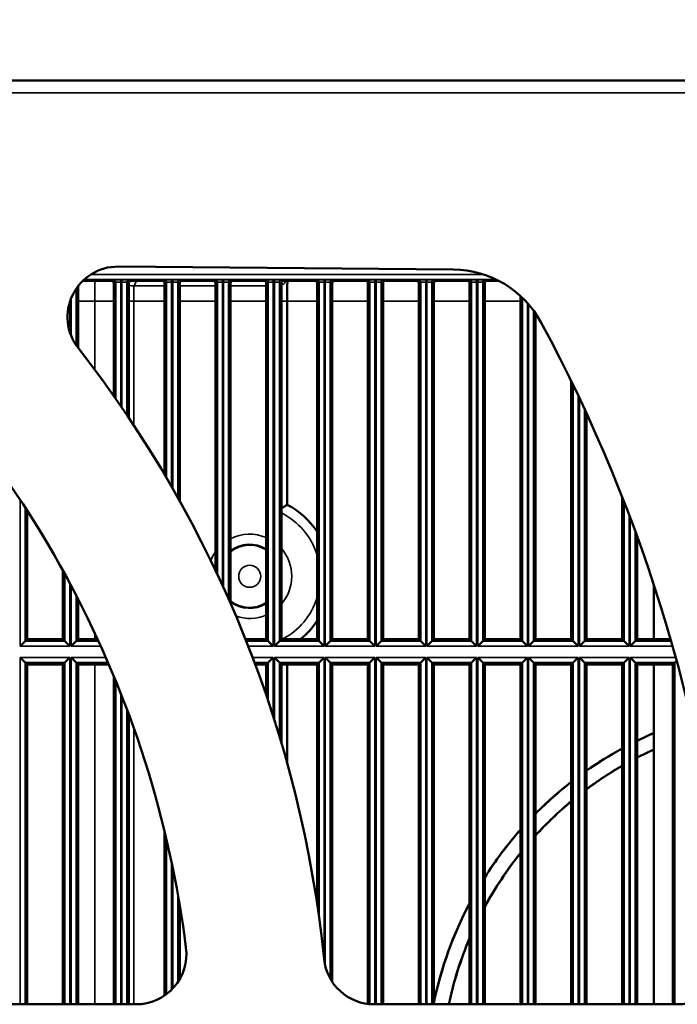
# Model space of a CAD drawing. Header units: inches. Extents: x 0 to 234, y 0 to 165.
# Tile 29 of 85: x 70.38 to 75.52, y 73.08 to 80.78. Entities that reach past the tile are written whole.
import ezdxf

# ---------------------------------------------------------------- set-up
doc = ezdxf.new("R2010")
doc.units = ezdxf.units.IN
doc.header["$LTSCALE"] = 10
doc.header["$MEASUREMENT"] = 0
for name, color, linetype, lineweight in [('Dimension (ANSI)', 7, 'Continuous', 25), ('Visible (ANSI)', 7, 'Continuous', 50), ('Visible Narrow (ANSI)', 7, 'Continuous', 35)]:
    doc.layers.add(name, color=color, linetype=linetype, lineweight=lineweight)
doc.styles.add('Note Text (ANSI)', font='arial.ttf')
doc.dimstyles.new('Default (ANSI)', dxfattribs={"dimscale": 10, "dimtxt": 0.12, "dimasz": 0.098425, "dimexe": 0.125, "dimexo": 0.0625, "dimgap": 0.031496, "dimtad": 0, "dimtih": 1, "dimtoh": 1, "dimrnd": 1e-08, "dimzin": 4, "dimdsep": 46, "dimtxsty": 'Note Text (ANSI)', "dimcen": 0.09, "dimdle": 0.393701, "dimclrd": 256, "dimclre": 256, "dimclrt": 256, "dimadec": 0, "dimazin": 1, "dimtfac": 1, "dimtofl": 0, "dimtmove": 0, "dimatfit": 3, "dimfxl": 1, "dimtolj": 1, "dimtzin": 4, "dimlwd": -1, "dimlwe": -1, "dimarcsym": 0})

# ---------------------------------------------------------------- blocks, each defined once
blk = doc.blocks.new('*D11')
at = {"layer": 'Defpoints', "color": 0, "transparency": 16777216}
for p in [(83.2028, 84.081), (43.8328, 80.144), (83.2028, 80.144)]:
    blk.add_point(p, dxfattribs=at)
at = {"layer": 'Dimension (ANSI)', "transparency": 16777216}
for p, q in [((43.8328, 80.769), (43.8328, 85.331)), ((83.2028, 80.769), (83.2028, 85.331)), ((44.817, 84.081), (57.458, 84.081)), ((82.2186, 84.081), (61.7968, 84.081))]:
    blk.add_line(p, q, dxfattribs=at)
for points in [[(44.817, 84.245), (44.817, 83.9169), (43.8328, 84.081)], [(82.2186, 84.245), (82.2186, 83.9169), (83.2028, 84.081)]]:
    blk.add_solid(points, dxfattribs=at)
at = {"layer": 'Dimension (ANSI)', "transparency": 16777216, "insert": (57.773, 84.6941), "char_height": 1.2, "attachment_point": 1, "style": 'Note Text (ANSI)'}
blk.add_mtext('\\A1;\\fArial|b0|i0;39.4"', dxfattribs=at)

msp = doc.modelspace()

# ---------------------------------------------------------------- linework, layer by layer
at = {"layer": 'Visible (ANSI)'}
for p, q in [((83.0454, 80.3014), (43.9902, 80.3014)), ((71.1514, 78.8451), (73.7726, 78.8222)), ((70.8366, 78.2105), (70.8366, 78.6923)), ((70.8741, 78.7342), (71.0964, 78.7342)), ((71.1161, 78.7145), (71.1161, 77.8339)), ((71.2342, 77.6619), (71.2342, 78.7145)), ((71.2539, 78.7342), (71.4941, 78.7342)), ((71.5137, 78.7145), (71.5137, 77.2187)), ((71.6319, 77.0131), (71.6319, 78.7145)), ((71.6516, 78.7342), (71.8917, 78.7342)), ((71.9114, 78.7145), (71.9114, 76.471)), ((72.0295, 76.212), (72.0295, 78.7145)), ((72.0492, 78.7342), (72.2893, 78.7342)), ((72.309, 78.7145), (72.309, 75.9314)), ((72.4272, 75.9314), (72.4272, 78.7145)), ((72.4468, 78.7342), (72.687, 78.7342)), ((72.7067, 78.7145), (72.7067, 75.9314)), ((72.8248, 75.9314), (72.8248, 78.7145)), ((72.8445, 78.7342), (73.0846, 78.7342)), ((73.1043, 78.7145), (73.1043, 75.9314)), ((73.2224, 75.9314), (73.2224, 78.7145)), ((73.2421, 78.7342), (73.4822, 78.7342)), ((73.5019, 78.7145), (73.5019, 75.9314)), ((73.6201, 75.9314), (73.6201, 78.7145)), ((73.6398, 78.7342), (73.8799, 78.7342)), ((73.8996, 78.7145), (73.8996, 75.9314)), ((74.0177, 75.9314), (74.0177, 78.7145)), ((74.0374, 78.7342), (74.1276, 78.7342)), ((74.2972, 78.6158), (74.2972, 75.9314)), ((72.4733, 76.9835), (72.4733, 78.5753)), ((74.4153, 75.9314), (74.4153, 78.4799)), ((74.6948, 77.9501), (74.6948, 75.9314)), ((74.813, 75.9314), (74.813, 77.7014)), ((75.0925, 77.0476), (75.0925, 75.9314)), ((70.439, 75.9314), (70.439, 76.9365)), ((75.2106, 75.9314), (75.2106, 76.7356)), ((70.7185, 76.4684), (70.7185, 75.9314)), ((75.3406, 76.3592), (75.3406, 75.9314)), ((70.8366, 75.9314), (70.8366, 76.2469)), ((70.4238, 75.9162), (70.3845, 75.8769)), ((70.4238, 75.9162), (70.439, 75.9314)), ((70.7185, 75.9314), (70.439, 75.9314)), ((70.7185, 75.9314), (70.7336, 75.9162)), ((70.773, 75.8769), (70.7336, 75.9162)), ((70.8214, 75.9162), (70.7821, 75.8769)), ((70.8214, 75.9162), (70.8366, 75.9314)), ((70.9903, 75.9314), (70.8366, 75.9314)), ((72.309, 75.9314), (72.1469, 75.9314)), ((72.309, 75.9314), (72.3242, 75.9162)), ((72.3635, 75.8769), (72.3242, 75.9162)), ((72.412, 75.9162), (72.3726, 75.8769)), ((72.412, 75.9162), (72.4272, 75.9314)), ((72.7067, 75.9314), (72.4272, 75.9314)), ((72.7067, 75.9314), (72.7218, 75.9162)), ((72.7612, 75.8769), (72.7218, 75.9162)), ((72.8096, 75.9162), (72.7703, 75.8769)), ((72.8096, 75.9162), (72.8248, 75.9314)), ((73.1043, 75.9314), (72.8248, 75.9314)), ((73.1043, 75.9314), (73.1195, 75.9162)), ((73.1588, 75.8769), (73.1195, 75.9162)), ((73.2073, 75.9162), (73.1679, 75.8769)), ((73.2073, 75.9162), (73.2224, 75.9314)), ((73.5019, 75.9314), (73.2224, 75.9314)), ((73.5019, 75.9314), (73.5171, 75.9162)), ((73.5564, 75.8769), (73.5171, 75.9162)), ((73.6049, 75.9162), (73.5656, 75.8769)), ((73.6049, 75.9162), (73.6201, 75.9314)), ((73.8996, 75.9314), (73.6201, 75.9314)), ((73.8996, 75.9314), (73.9147, 75.9162)), ((73.9541, 75.8769), (73.9147, 75.9162)), ((74.0025, 75.9162), (73.9632, 75.8769)), ((74.0025, 75.9162), (74.0177, 75.9314)), ((74.2972, 75.9314), (74.0177, 75.9314)), ((74.2972, 75.9314), (74.3124, 75.9162)), ((74.3517, 75.8769), (74.3124, 75.9162)), ((74.4002, 75.9162), (74.3608, 75.8769)), ((74.4002, 75.9162), (74.4153, 75.9314)), ((74.6948, 75.9314), (74.4153, 75.9314)), ((74.6948, 75.9314), (74.71, 75.9162)), ((74.7494, 75.8769), (74.71, 75.9162)), ((74.7978, 75.9162), (74.7585, 75.8769)), ((74.7978, 75.9162), (74.813, 75.9314)), ((75.0925, 75.9314), (74.813, 75.9314)), ((75.0925, 75.9314), (75.1077, 75.9162)), ((75.147, 75.8769), (75.1077, 75.9162)), ((75.1955, 75.9162), (75.1561, 75.8769)), ((75.1955, 75.9162), (75.2106, 75.9314)), ((75.4723, 75.9314), (75.2106, 75.9314)), ((70.3845, 75.789), (70.4238, 75.7497)), ((70.7336, 75.7497), (70.773, 75.789)), ((70.7821, 75.789), (70.8214, 75.7497)), ((72.3242, 75.7497), (72.3635, 75.789)), ((72.3726, 75.789), (72.412, 75.7497)), ((72.7218, 75.7497), (72.7612, 75.789)), ((72.7703, 75.789), (72.8096, 75.7497)), ((73.1195, 75.7497), (73.1588, 75.789)), ((73.1679, 75.789), (73.2073, 75.7497)), ((73.5171, 75.7497), (73.5564, 75.789)), ((73.5656, 75.789), (73.6049, 75.7497)), ((73.9147, 75.7497), (73.9541, 75.789)), ((73.9632, 75.789), (74.0025, 75.7497)), ((74.3124, 75.7497), (74.3517, 75.789)), ((74.3608, 75.789), (74.4002, 75.7497)), ((74.71, 75.7497), (74.7494, 75.789)), ((74.7585, 75.789), (74.7978, 75.7497)), ((75.1077, 75.7497), (75.147, 75.789)), ((75.1561, 75.789), (75.1955, 75.7497)), ((75.5053, 75.7497), (75.5193, 75.7637)), ((70.439, 75.7345), (70.4238, 75.7497)), ((70.439, 73.077), (70.439, 75.7345)), ((70.439, 75.7345), (70.7185, 75.7345)), ((70.7336, 75.7497), (70.7185, 75.7345)), ((70.7185, 75.7345), (70.7185, 73.077)), ((70.8366, 75.7345), (70.8214, 75.7497)), ((70.8366, 73.077), (70.8366, 75.7345)), ((70.8366, 75.7345), (71.078, 75.7345)), ((72.2229, 75.7345), (72.309, 75.7345)), ((72.3242, 75.7497), (72.309, 75.7345)), ((72.309, 75.7345), (72.309, 75.4937)), ((72.4272, 75.7345), (72.412, 75.7497)), ((72.4272, 75.1232), (72.4272, 75.7345)), ((72.4272, 75.7345), (72.7067, 75.7345)), ((72.4733, 74.962), (72.4733, 75.7345)), ((72.7218, 75.7497), (72.7067, 75.7345)), ((72.7067, 75.7345), (72.7067, 73.8626)), ((72.8248, 75.7345), (72.8096, 75.7497)), ((72.8248, 73.2528), (72.8248, 75.7345)), ((72.8248, 75.7345), (73.1043, 75.7345)), ((73.1195, 75.7497), (73.1043, 75.7345)), ((73.1043, 75.7345), (73.1043, 73.08)), ((73.2224, 75.7345), (73.2073, 75.7497)), ((73.2224, 73.077), (73.2224, 75.7345)), ((73.2224, 75.7345), (73.5019, 75.7345)), ((73.5171, 75.7497), (73.5019, 75.7345)), ((73.5019, 75.7345), (73.5019, 73.077)), ((73.6201, 75.7345), (73.6049, 75.7497)), ((73.6201, 73.077), (73.6201, 75.7345)), ((73.6201, 75.7345), (73.8996, 75.7345)), ((73.9147, 75.7497), (73.8996, 75.7345)), ((73.8996, 75.7345), (73.8996, 73.077)), ((74.0177, 75.7345), (74.0025, 75.7497)), ((74.0177, 73.077), (74.0177, 75.7345)), ((74.0177, 75.7345), (74.2972, 75.7345)), ((74.3124, 75.7497), (74.2972, 75.7345)), ((74.2972, 75.7345), (74.2972, 73.077)), ((74.4153, 75.7345), (74.4002, 75.7497)), ((74.4153, 73.077), (74.4153, 75.7345)), ((74.4153, 75.7345), (74.6948, 75.7345)), ((74.71, 75.7497), (74.6948, 75.7345)), ((74.6948, 75.7345), (74.6948, 73.077)), ((74.813, 75.7345), (74.7978, 75.7497)), ((74.813, 73.077), (74.813, 75.7345)), ((74.813, 75.7345), (75.0925, 75.7345)), ((75.1077, 75.7497), (75.0925, 75.7345)), ((75.0925, 75.7345), (75.0925, 73.077)), ((75.2106, 75.7345), (75.1955, 75.7497)), ((75.2106, 73.077), (75.2106, 75.7345)), ((75.2106, 75.7345), (75.4901, 75.7345)), ((75.3406, 75.7345), (75.3406, 73.077)), ((75.5053, 75.7497), (75.4901, 75.7345)), ((75.4901, 75.7345), (75.4901, 73.077)), ((71.1161, 75.6442), (71.1161, 73.077)), ((71.2342, 73.077), (71.2342, 75.3434)), ((71.5137, 74.4283), (71.5137, 73.1465)), ((71.6319, 73.2749), (71.6319, 73.853)), ((71.2904, 73.077), (68.901, 73.077)), ((75.5248, 73.077), (73.1527, 73.077))]:
    msp.add_line(p, q, dxfattribs=at)
for centre, radius, start, end in [((71.148, 78.4514), 0.3937, 89.5, 218.01664), ((73.7658, 78.0348), 0.7874, 28.4316, 89.5), ((63.5178, 72.4865), 8.2283, 7.21703, 48.75684), ((63.5178, 72.4865), 12.4409, 4.68625, 28.4316), ((63.5178, 72.4865), 9.2913, 5.83281, 38.01664), ((72.1792, 76.4235), 0.6325, 33.50118, 62.29362), ((72.1792, 76.4235), 0.6325, 308.92084, 326.49882), ((76.5099, 72.4865), 2.9528, 113.32836, 116.10572), ((76.5099, 72.4865), 2.9521, 113.33411, 116.11225), ((76.5099, 72.4865), 2.9528, 118.68797, 125.07831), ((76.5099, 72.4865), 2.9521, 118.69527, 125.08768), ((76.5099, 72.4865), 2.8353, 114.35569, 117.27439), ((76.5099, 72.4865), 2.8346, 114.36198, 117.28155), ((76.5099, 72.4865), 2.8353, 119.99469, 126.76226), ((76.5099, 72.4865), 2.8346, 120.00271, 126.77264), ((76.5099, 72.4865), 2.9528, 127.93056, 135.18304), ((76.5099, 72.4865), 2.9521, 127.94096, 135.19647), ((76.5099, 72.4865), 2.8353, 129.80402, 137.62418), ((76.5099, 72.4865), 2.8346, 129.81559, 137.6394), ((76.5099, 72.4865), 2.9528, 138.53607, 147.56803), ((76.5099, 72.4865), 2.9521, 138.55117, 147.58903), ((76.5099, 72.4865), 2.8353, 141.29789, 151.51999), ((76.5099, 72.4865), 2.8346, 141.31523, 151.54561), ((76.5099, 72.4865), 2.9528, 152.13354, 168.15193), ((76.5099, 72.4865), 2.9521, 152.15877, 168.21568), ((76.5099, 72.4865), 2.8353, 157.02146, 167.97826), ((76.5099, 72.4865), 2.8346, 157.05424, 167.9753), ((71.2904, 73.4707), 0.3937, 270, 7.21703), ((75.5248, 73.4707), 0.3937, 270, 4.68625), ((73.1527, 73.4707), 0.3937, 185.83281, 270)]:
    msp.add_arc(centre, radius, start, end, dxfattribs=at)
for centre, major_axis, ratio, start_param, end_param in [((71.0964, 78.7145), (0.0176, 0.0088), 0.999239, 5.819964, 7.390151), ((71.2539, 78.7145), (-0.0176, 0.0088), 0.999239, 5.176219, 6.746407), ((71.494, 78.7145), (0.0176, 0.0088), 0.999239, 5.819964, 7.390151), ((71.6516, 78.7145), (-0.0176, 0.0088), 0.999239, 5.176219, 6.746407), ((71.8917, 78.7145), (0.0176, 0.0088), 0.999239, 5.819964, 7.390151), ((72.0492, 78.7145), (-0.0176, 0.0088), 0.999239, 5.176219, 6.746407), ((72.2893, 78.7145), (0.0176, 0.0088), 0.999239, 5.819964, 7.390151), ((72.4469, 78.7145), (-0.0176, 0.0088), 0.999239, 5.176219, 6.746407), ((72.475, 78.5753), (0, 0.1969), 0.008727, 0.631308, 1.570796), ((72.687, 78.7145), (0.0176, 0.0088), 0.999239, 5.819964, 7.390151), ((72.8445, 78.7145), (-0.0176, 0.0088), 0.999239, 5.176219, 6.746407), ((73.0846, 78.7145), (0.0176, 0.0088), 0.999239, 5.819964, 7.390151), ((73.2421, 78.7145), (-0.0176, 0.0088), 0.999239, 5.176219, 6.746407), ((73.4822, 78.7145), (0.0176, 0.0088), 0.999239, 5.819964, 7.390151), ((73.6398, 78.7145), (-0.0176, 0.0088), 0.999239, 5.176219, 6.746407), ((73.8799, 78.7145), (0.0176, 0.0088), 0.999239, 5.819964, 7.390151), ((74.0374, 78.7145), (-0.0176, 0.0088), 0.999239, 5.176219, 6.746407)]:
    msp.add_ellipse(centre, major_axis=major_axis, ratio=ratio, start_param=start_param, end_param=end_param, dxfattribs=at)
msp.add_open_spline([(72.4272, 76.9549), (72.4292, 76.9562), (72.4313, 76.9575), (72.4417, 76.9641), (72.4494, 76.9689), (72.4614, 76.9763), (72.4659, 76.979), (72.4718, 76.9826), (72.4733, 76.9835), (72.4733, 76.9835)], degree=3, knots=[0.1002053, 0.1002053, 0.1002053, 0.1002053, 0.1203554, 0.1203554, 0.2043751, 0.2043751, 0.2769757, 0.2769757, 0.3447686, 0.3447686, 0.3447686, 0.3447686], dxfattribs=at)
at = {"layer": 'Visible Narrow (ANSI)'}
for p, q in [((43.9902, 80.203), (83.0454, 80.203)), ((74.0085, 78.7839), (70.9371, 78.7839)), ((70.8851, 78.7445), (74.1069, 78.7445)), ((71.1116, 78.7418), (71.0964, 78.7342)), ((71.1161, 78.7145), (71.1313, 78.7221)), ((71.1313, 78.7221), (71.1313, 77.8123)), ((71.1797, 78.7428), (71.1706, 78.7428)), ((71.1706, 78.7231), (71.1706, 78.7428)), ((71.1706, 77.7556), (71.1706, 78.7231)), ((71.1706, 78.7231), (71.1797, 78.7231)), ((71.1797, 78.7231), (71.1797, 78.7428)), ((71.1797, 78.7231), (71.1797, 77.7423)), ((71.2191, 77.6845), (71.2191, 78.7221)), ((71.2191, 78.7221), (71.2342, 78.7145)), ((71.2539, 78.7342), (71.2387, 78.7418)), ((71.2743, 78.6934), (71.2947, 78.7342)), ((71.5137, 78.6934), (71.2743, 78.6934)), ((71.5092, 78.7418), (71.4941, 78.7342)), ((71.5137, 78.7145), (71.5289, 78.7221)), ((71.5289, 78.7221), (71.5289, 77.193)), ((71.5774, 78.7428), (71.5683, 78.7428)), ((71.5683, 78.7231), (71.5683, 78.7428)), ((71.5683, 77.1253), (71.5683, 78.7231)), ((71.5683, 78.7231), (71.5774, 78.7231)), ((71.5774, 78.7231), (71.5774, 78.7428)), ((71.5774, 78.7231), (71.5774, 77.1095)), ((71.6167, 77.0402), (71.6167, 78.7221)), ((71.6167, 78.7221), (71.6319, 78.7145)), ((71.9114, 78.6934), (71.6319, 78.6934)), ((71.6516, 78.7342), (71.6364, 78.7418)), ((71.9069, 78.7418), (71.8917, 78.7342)), ((71.9114, 78.7145), (71.9266, 78.7221)), ((71.9266, 78.7221), (71.9266, 76.4389)), ((71.975, 78.7428), (71.9659, 78.7428)), ((71.9659, 78.7231), (71.9659, 78.7428)), ((71.9659, 76.3541), (71.9659, 78.7231)), ((71.9659, 78.7231), (71.975, 78.7231)), ((71.975, 78.7231), (71.975, 78.7428)), ((71.975, 78.7231), (71.975, 76.3342)), ((72.0144, 76.2465), (72.0144, 78.7221)), ((72.0144, 78.7221), (72.0295, 78.7145)), ((72.309, 78.6934), (72.0295, 78.6934)), ((72.0492, 78.7342), (72.034, 78.7418)), ((72.3045, 78.7418), (72.2893, 78.7342)), ((72.309, 78.7145), (72.3242, 78.7221)), ((72.3242, 78.7221), (72.3242, 75.9162)), ((72.3726, 78.7428), (72.3635, 78.7428)), ((72.3635, 78.7231), (72.3635, 78.7428)), ((72.3635, 75.8769), (72.3635, 78.7231)), ((72.3635, 78.7231), (72.3726, 78.7231)), ((72.3726, 78.7231), (72.3726, 78.7428)), ((72.3726, 78.7231), (72.3726, 75.8769)), ((72.412, 75.9162), (72.412, 78.7221)), ((72.412, 78.7221), (72.4272, 78.7145)), ((72.4468, 78.7342), (72.4317, 78.7418)), ((72.7022, 78.7418), (72.687, 78.7342)), ((72.7067, 78.7145), (72.7218, 78.7221)), ((72.7218, 78.7221), (72.7218, 75.9162)), ((72.7703, 78.7428), (72.7612, 78.7428)), ((72.7612, 78.7231), (72.7612, 78.7428)), ((72.7612, 75.8769), (72.7612, 78.7231)), ((72.7612, 78.7231), (72.7703, 78.7231)), ((72.7703, 78.7231), (72.7703, 78.7428)), ((72.7703, 78.7231), (72.7703, 75.8769)), ((72.8096, 75.9162), (72.8096, 78.7221)), ((72.8096, 78.7221), (72.8248, 78.7145)), ((72.8445, 78.7342), (72.8293, 78.7418)), ((73.0998, 78.7418), (73.0846, 78.7342)), ((73.1043, 78.7145), (73.1195, 78.7221)), ((73.1195, 78.7221), (73.1195, 75.9162)), ((73.1679, 78.7428), (73.1588, 78.7428)), ((73.1588, 78.7231), (73.1588, 78.7428)), ((73.1588, 75.8769), (73.1588, 78.7231)), ((73.1588, 78.7231), (73.1679, 78.7231)), ((73.1679, 78.7231), (73.1679, 78.7428)), ((73.1679, 78.7231), (73.1679, 75.8769)), ((73.2073, 75.9162), (73.2073, 78.7221)), ((73.2073, 78.7221), (73.2224, 78.7145)), ((73.2421, 78.7342), (73.2269, 78.7418)), ((73.4974, 78.7418), (73.4822, 78.7342)), ((73.5019, 78.7145), (73.5171, 78.7221)), ((73.5171, 78.7221), (73.5171, 75.9162)), ((73.5656, 78.7428), (73.5564, 78.7428)), ((73.5564, 78.7231), (73.5564, 78.7428)), ((73.5564, 75.8769), (73.5564, 78.7231)), ((73.5564, 78.7231), (73.5656, 78.7231)), ((73.5656, 78.7231), (73.5656, 78.7428)), ((73.5656, 78.7231), (73.5656, 75.8769)), ((73.6049, 75.9162), (73.6049, 78.7221)), ((73.6049, 78.7221), (73.6201, 78.7145)), ((73.6398, 78.7342), (73.6246, 78.7418)), ((73.8951, 78.7418), (73.8799, 78.7342)), ((73.8996, 78.7145), (73.9147, 78.7221)), ((73.9147, 78.7221), (73.9147, 75.9162)), ((73.9632, 78.7428), (73.9541, 78.7428)), ((73.9541, 78.7231), (73.9541, 78.7428)), ((73.9541, 75.8769), (73.9541, 78.7231)), ((73.9541, 78.7231), (73.9632, 78.7231)), ((73.9632, 78.7231), (73.9632, 78.7428)), ((73.9632, 78.7231), (73.9632, 75.8769)), ((74.0025, 75.9162), (74.0025, 78.7221)), ((74.0025, 78.7221), (74.0177, 78.7145)), ((74.0374, 78.7342), (74.0222, 78.7418)), ((70.8214, 78.2315), (70.8214, 78.6713)), ((70.773, 78.3315), (70.773, 78.5713)), ((70.7821, 78.5968), (70.7821, 78.3061)), ((70.8366, 78.5753), (70.9676, 78.5753)), ((70.9676, 78.5753), (70.9676, 78.0389)), ((71.1161, 78.5753), (70.9676, 78.5753)), ((71.2342, 78.5753), (71.2726, 78.5753)), ((71.2726, 77.6043), (71.2726, 78.5753)), ((71.5137, 78.5753), (71.2726, 78.5753)), ((71.9114, 78.5753), (71.6319, 78.5753)), ((72.309, 78.5753), (72.0295, 78.5753)), ((72.4272, 78.5753), (72.4733, 78.5753)), ((72.4733, 78.5753), (72.7067, 78.5753)), ((72.8248, 78.5753), (73.1043, 78.5753)), ((73.2224, 78.5753), (73.5019, 78.5753)), ((73.6201, 78.5753), (73.8996, 78.5753)), ((74.0177, 78.5753), (74.2972, 78.5753)), ((74.3124, 78.6016), (74.3124, 75.9162)), ((74.3517, 75.8769), (74.3517, 78.5608)), ((74.3608, 78.5505), (74.3608, 75.8769)), ((74.4002, 75.9162), (74.4002, 78.5012)), ((74.71, 77.9189), (74.71, 75.9162)), ((74.7494, 75.8769), (74.7494, 77.8371)), ((74.7585, 77.8179), (74.7585, 75.8769)), ((74.7978, 75.9162), (74.7978, 77.7342)), ((70.3845, 77.0202), (70.3845, 75.8769)), ((75.1077, 77.0089), (75.1077, 75.9162)), ((70.4238, 75.9162), (70.4238, 76.96)), ((75.147, 75.8769), (75.147, 76.9067)), ((75.1561, 76.8827), (75.1561, 75.8769)), ((75.1955, 75.9162), (75.1955, 76.7771)), ((70.7336, 76.4409), (70.7336, 75.9162)), ((70.773, 75.8769), (70.773, 76.3682)), ((70.7821, 76.3512), (70.7821, 75.8769)), ((70.8214, 75.9162), (70.8214, 76.2763)), ((70.7336, 75.9162), (70.4238, 75.9162)), ((70.9973, 75.9162), (70.8214, 75.9162)), ((70.9676, 75.9802), (70.9676, 75.9314)), ((72.3242, 75.9162), (72.153, 75.9162)), ((72.7218, 75.9162), (72.412, 75.9162)), ((73.1195, 75.9162), (72.8096, 75.9162)), ((73.5171, 75.9162), (73.2073, 75.9162)), ((73.9147, 75.9162), (73.6049, 75.9162)), ((74.3124, 75.9162), (74.0025, 75.9162)), ((74.71, 75.9162), (74.4002, 75.9162)), ((75.1077, 75.9162), (74.7978, 75.9162)), ((75.4766, 75.9162), (75.1955, 75.9162)), ((70.3845, 75.8769), (70.773, 75.8769)), ((70.7821, 75.8769), (71.0152, 75.8769)), ((72.1685, 75.8769), (72.3635, 75.8769)), ((72.3726, 75.8769), (72.7612, 75.8769)), ((72.7703, 75.8769), (73.1588, 75.8769)), ((73.1679, 75.8769), (73.5564, 75.8769)), ((73.5656, 75.8769), (73.9541, 75.8769)), ((73.9632, 75.8769), (74.3517, 75.8769)), ((74.3608, 75.8769), (74.7494, 75.8769)), ((74.7585, 75.8769), (75.147, 75.8769)), ((75.1561, 75.8769), (75.4879, 75.8769)), ((70.3845, 75.789), (70.3845, 73.077)), ((70.773, 75.789), (70.3845, 75.789)), ((70.773, 73.077), (70.773, 75.789)), ((70.7821, 75.789), (70.7821, 73.077)), ((71.0543, 75.789), (70.7821, 75.789)), ((72.3635, 75.789), (72.2024, 75.789)), ((72.3635, 75.3293), (72.3635, 75.789)), ((72.3726, 75.789), (72.3726, 75.3008)), ((72.7612, 75.789), (72.3726, 75.789)), ((72.7612, 73.4293), (72.7612, 75.789)), ((72.7703, 75.789), (72.7703, 73.3771)), ((73.1588, 75.789), (72.7703, 75.789)), ((73.1588, 73.077), (73.1588, 75.789)), ((73.1679, 75.789), (73.1679, 73.077)), ((73.5564, 75.789), (73.1679, 75.789)), ((73.5564, 73.077), (73.5564, 75.789)), ((73.5656, 75.789), (73.5656, 73.077)), ((73.9541, 75.789), (73.5656, 75.789)), ((73.9541, 73.077), (73.9541, 75.789)), ((73.9632, 75.789), (73.9632, 73.077)), ((74.3517, 75.789), (73.9632, 75.789)), ((74.3517, 73.077), (74.3517, 75.789)), ((74.3608, 75.789), (74.3608, 73.077)), ((74.7494, 75.789), (74.3608, 75.789)), ((74.7494, 73.077), (74.7494, 75.789)), ((74.7585, 75.789), (74.7585, 73.077)), ((75.147, 75.789), (74.7585, 75.789)), ((75.147, 73.077), (75.147, 75.789)), ((75.1561, 75.789), (75.1561, 73.077)), ((75.5124, 75.789), (75.1561, 75.789)), ((70.4238, 73.077), (70.4238, 75.7497)), ((70.4238, 75.7497), (70.7336, 75.7497)), ((70.7336, 75.7497), (70.7336, 73.077)), ((70.8214, 73.077), (70.8214, 75.7497)), ((70.8214, 75.7497), (71.0714, 75.7497)), ((70.9676, 75.7345), (70.9676, 73.077)), ((72.2173, 75.7497), (72.3242, 75.7497)), ((72.3242, 75.7497), (72.3242, 75.449)), ((72.412, 75.1739), (72.412, 75.7497)), ((72.412, 75.7497), (72.7218, 75.7497)), ((72.7218, 75.7497), (72.7218, 73.7572)), ((72.8096, 73.2776), (72.8096, 75.7497)), ((72.8096, 75.7497), (73.1195, 75.7497)), ((73.1195, 75.7497), (73.1195, 73.0784)), ((73.2073, 73.077), (73.2073, 75.7497)), ((73.2073, 75.7497), (73.5171, 75.7497)), ((73.5171, 75.7497), (73.5171, 73.077)), ((73.6049, 73.077), (73.6049, 75.7497)), ((73.6049, 75.7497), (73.9147, 75.7497)), ((73.9147, 75.7497), (73.9147, 73.077)), ((74.0025, 73.077), (74.0025, 75.7497)), ((74.0025, 75.7497), (74.3124, 75.7497)), ((74.3124, 75.7497), (74.3124, 73.077)), ((74.4002, 73.077), (74.4002, 75.7497)), ((74.4002, 75.7497), (74.71, 75.7497)), ((74.71, 75.7497), (74.71, 73.077)), ((74.7978, 73.077), (74.7978, 75.7497)), ((74.7978, 75.7497), (75.1077, 75.7497)), ((75.1077, 75.7497), (75.1077, 73.077)), ((75.1955, 73.077), (75.1955, 75.7497)), ((75.1955, 75.7497), (75.5053, 75.7497)), ((75.5053, 75.7497), (75.5053, 73.077)), ((71.1313, 75.6075), (71.1313, 73.077)), ((71.1706, 73.077), (71.1706, 75.5097)), ((71.1797, 75.4866), (71.1797, 73.077)), ((71.2191, 73.077), (71.2191, 75.3841)), ((71.2726, 73.077), (71.2726, 75.2377)), ((71.5289, 74.3647), (71.5289, 73.1575)), ((71.5683, 73.1918), (71.5683, 74.1882)), ((71.5774, 74.1445), (71.5774, 73.2012)), ((71.6167, 73.2505), (71.6167, 73.9402))]:
    msp.add_line(p, q, dxfattribs=at)
msp.add_circle((72.1792, 76.4235), 0.086, dxfattribs=at)
for radius, start, end in [(0.5538, 17.74165, 63.4016), (0.3293, 66.78467, 117.03778), (0.3293, 144.42415, 157.77287), (0.2506, 58.7991, 126.68427), (0.2435, 57.78439, 127.93591), (0.3293, 318.84708, 41.15292), (0.2506, 351.70266, 8.29734), (0.2435, 232.06409, 302.21561), (0.2506, 233.31573, 301.2009), (0.5538, 297.29741, 342.25835), (0.3293, 251.11504, 293.21533)]:
    msp.add_arc((72.1792, 76.4235), radius, start, end, dxfattribs=at)
for centre, major_axis, ratio, start_param, end_param in [((70.9693, 78.5753), (0, -0.3543), 0.004848, 4.24733, 4.712389), ((71.1706, 78.7418), (-0.0591, 0), 0.017455, 4.712389, 6.248279), ((71.1116, 78.7221), (-0.0088, 0.0176), 0.999239, 4.249168, 5.819355), ((71.1706, 78.7221), (0.0394, 0), 0.026183, 1.570796, 3.106686), ((71.1797, 78.7418), (-0.0591, 0), 0.017455, 3.176499, 4.712389), ((71.1797, 78.7221), (0.0394, 0), 0.026183, 0.034907, 1.570796), ((71.2387, 78.7221), (0.0088, 0.0176), 0.999239, 0.46383, 2.034018), ((71.2743, 78.8508), (-0.1409, 0.0704), 0.99981, 1.777343, 2.034338), ((71.2743, 78.8508), (-0.1535, 0.0353), 0.999613, 1.539862, 1.796721), ((71.3134, 78.6285), (0.0391, -0.0649), 0.030558, 3.146737, 3.159762), ((71.5683, 78.7418), (-0.0591, 0), 0.017455, 4.712389, 6.248279), ((71.5092, 78.7221), (-0.0088, 0.0176), 0.999239, 4.249168, 5.819355), ((71.5683, 78.7221), (0.0394, 0), 0.026183, 1.570796, 3.106686), ((71.5774, 78.7418), (-0.0591, 0), 0.017455, 3.176499, 4.712389), ((71.5774, 78.7221), (0.0394, 0), 0.026183, 0.034907, 1.570796), ((71.6364, 78.7221), (0.0088, 0.0176), 0.999239, 0.46383, 2.034018), ((71.9659, 78.7418), (-0.0591, 0), 0.017455, 4.712389, 6.248279), ((71.9069, 78.7221), (-0.0088, 0.0176), 0.999239, 4.249168, 5.819355), ((71.9659, 78.7221), (0.0394, 0), 0.026183, 1.570796, 3.106686), ((71.975, 78.7418), (-0.0591, 0), 0.017455, 3.176499, 4.712389), ((71.975, 78.7221), (0.0394, 0), 0.026183, 0.034907, 1.570796), ((72.034, 78.7221), (0.0088, 0.0176), 0.999239, 0.46383, 2.034018), ((72.3635, 78.7418), (-0.0591, 0), 0.017455, 4.712389, 6.248279), ((72.3045, 78.7221), (-0.0088, 0.0176), 0.999239, 4.249168, 5.819355), ((72.3635, 78.7221), (0.0394, 0), 0.026183, 1.570796, 3.106686), ((72.3726, 78.7418), (-0.0591, 0), 0.017455, 3.176499, 4.712389), ((72.3726, 78.7221), (0.0394, 0), 0.026183, 0.034907, 1.570796), ((72.4317, 78.7221), (0.0088, 0.0176), 0.999239, 0.46383, 2.034018), ((72.3962, 78.7721), (0.0704, -0.0352), 0.99981, 5.579413, 6.244454), ((72.7612, 78.7418), (-0.0591, 0), 0.017455, 4.712389, 6.248279), ((72.7022, 78.7221), (-0.0088, 0.0176), 0.999239, 4.249168, 5.819355), ((72.7612, 78.7221), (0.0394, 0), 0.026183, 1.570796, 3.106686), ((72.7703, 78.7418), (-0.0591, 0), 0.017455, 3.176499, 4.712389), ((72.7703, 78.7221), (0.0394, 0), 0.026183, 0.034907, 1.570796), ((72.8293, 78.7221), (0.0088, 0.0176), 0.999239, 0.46383, 2.034018), ((73.1588, 78.7418), (-0.0591, 0), 0.017455, 4.712389, 6.248279), ((73.0998, 78.7221), (-0.0088, 0.0176), 0.999239, 4.249168, 5.819355), ((73.1588, 78.7221), (0.0394, 0), 0.026183, 1.570796, 3.106686), ((73.1679, 78.7418), (-0.0591, 0), 0.017455, 3.176499, 4.712389), ((73.1679, 78.7221), (0.0394, 0), 0.026183, 0.034907, 1.570796), ((73.2269, 78.7221), (0.0088, 0.0176), 0.999239, 0.46383, 2.034018), ((73.5564, 78.7418), (-0.0591, 0), 0.017455, 4.712389, 6.248279), ((73.4974, 78.7221), (-0.0088, 0.0176), 0.999239, 4.249168, 5.819355), ((73.5564, 78.7221), (0.0394, 0), 0.026183, 1.570796, 3.106686), ((73.5656, 78.7418), (-0.0591, 0), 0.017455, 3.176499, 4.712389), ((73.5656, 78.7221), (0.0394, 0), 0.026183, 0.034907, 1.570796), ((73.6246, 78.7221), (0.0088, 0.0176), 0.999239, 0.46383, 2.034018), ((73.9541, 78.7418), (-0.0591, 0), 0.017455, 4.712389, 6.248279), ((73.8951, 78.7221), (-0.0088, 0.0176), 0.999239, 4.249168, 5.819355), ((73.9541, 78.7221), (0.0394, 0), 0.026183, 1.570796, 3.106686), ((73.9632, 78.7418), (-0.0591, 0), 0.017455, 3.176499, 4.712389), ((73.9632, 78.7221), (0.0394, 0), 0.026183, 0.034907, 1.570796), ((74.0222, 78.7221), (0.0088, 0.0176), 0.999239, 0.46383, 2.034018)]:
    msp.add_ellipse(centre, major_axis=major_axis, ratio=ratio, start_param=start_param, end_param=end_param, dxfattribs=at)
msp.add_open_spline([(71.2726, 78.5753), (71.2726, 78.6012), (71.2728, 78.6447), (71.2735, 78.6841), (71.274, 78.6929), (71.2743, 78.6934)], degree=3, knots=[0, 0, 0, 0, 0.46024, 0.767066, 1.073893, 1.073893, 1.073893, 1.073893], dxfattribs=at)

# ---------------------------------------------------------------- dimensions: what is measured, and where the dimension line sits
at = {"layer": 'Dimension (ANSI)'}
dim = msp.add_linear_dim(base=(83.2028, 84.081), p1=(43.8328, 80.144), p2=(83.2028, 80.144), angle=180, text='\\fArial|b0|i0;<>"', dimstyle='Default (ANSI)', override={"dimgap": 0.031496, "dimtih": 0, "dimtoh": 0, "dimdec": 1, "dimtol": 0, "dimlim": 0, "dimtp": 0, "dimtm": 0, "dimtdec": 2, "dimatfit": 1}, dxfattribs=at)
dim.commit()
dim.dimension.update_dxf_attribs({"geometry": '*D11', "text_midpoint": (59.6274, 84.081), "dimtype": 160})

doc.saveas('drawing.dxf')
